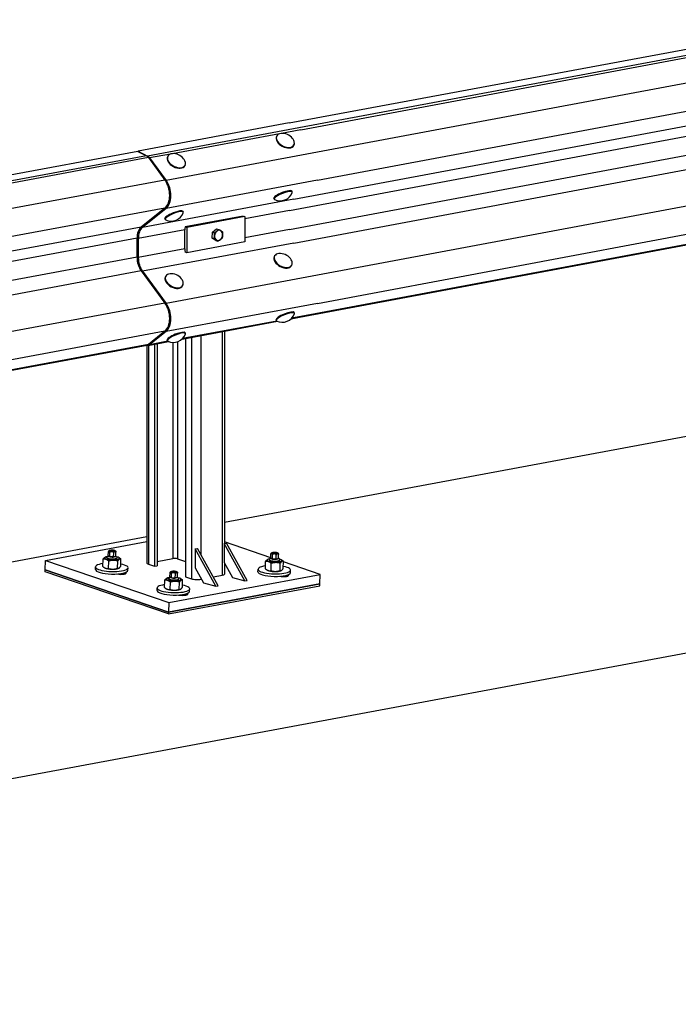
# Model space of a CAD drawing. Header units: metres. Extents: x -699 to 2316, y -1199 to 781.
# Tile 218 of 256: x -29.323 to -28.833, y 9.246 to 9.979. Entities that reach past the tile are written whole.
import ezdxf

# ---------------------------------------------------------------- set-up
doc = ezdxf.new("R2010")
doc.units = ezdxf.units.M

msp = doc.modelspace()

# ---------------------------------------------------------------- linework, layer by layer
for p, q in [((-29.12246, 9.90196), (-28.70836, 9.97884)), ((-28.70214, 9.97562), (-29.11534, 9.89828)), ((-29.11379, 9.89689), (-28.70059, 9.97423)), ((-28.68828, 9.95751), (-29.10148, 9.88017)), ((-29.10148, 9.8593), (-28.68828, 9.93664)), ((-29.11913, 9.8452), (-28.70593, 9.92254)), ((-29.12227, 9.8368), (-28.70907, 9.91414)), ((-29.12246, 9.90196), (-29.23509, 9.88099)), ((-29.11534, 9.89828), (-29.22797, 9.87732)), ((-29.11379, 9.89689), (-29.12838, 9.89417)), ((-29.12227, 9.82265), (-28.70907, 9.89999)), ((-29.12982, 9.89391), (-29.20948, 9.87908)), ((-29.13181, 9.89233), (-29.13203, 9.89191)), ((-29.11913, 9.8125), (-28.70593, 9.88984)), ((-29.11892, 9.88561), (-29.11914, 9.8852)), ((-29.23511, 9.88079), (-30.21015, 9.69929)), ((-29.22889, 9.87757), (-30.20393, 9.69608)), ((-29.22734, 9.87618), (-30.20238, 9.69468)), ((-29.23511, 9.88079), (-29.23509, 9.88099)), ((-29.23511, 9.88079), (-29.22889, 9.87757)), ((-29.23509, 9.88099), (-29.22797, 9.87732)), ((-29.22734, 9.87618), (-29.21503, 9.85946)), ((-29.21091, 9.87881), (-29.22643, 9.87592)), ((-29.22643, 9.87592), (-29.21411, 9.8592)), ((-29.10148, 9.88017), (-29.21411, 9.8592)), ((-29.21291, 9.87723), (-29.21313, 9.87682)), ((-29.20002, 9.87052), (-29.20023, 9.8701)), ((-28.68828, 9.86586), (-29.10148, 9.78852)), ((-29.21503, 9.85946), (-30.19007, 9.67796)), ((-29.10148, 9.8593), (-29.21411, 9.83834)), ((-29.11913, 9.8452), (-29.23177, 9.82423)), ((-29.13372, 9.84516), (-29.13394, 9.8457)), ((-29.12024, 9.8506), (-29.12046, 9.85114)), ((-29.10148, 9.76765), (-28.68828, 9.84499)), ((-29.21503, 9.83859), (-30.19007, 9.6571)), ((-29.21503, 9.83859), (-29.23269, 9.82449)), ((-29.21411, 9.83834), (-29.23177, 9.82423)), ((-29.21482, 9.83007), (-29.21504, 9.8306)), ((-29.20134, 9.8355), (-29.20156, 9.83604)), ((-29.15684, 9.83265), (-29.20001, 9.82461)), ((-29.15547, 9.83227), (-29.19864, 9.82423)), ((-29.15684, 9.83265), (-29.15547, 9.83227)), ((-29.12227, 9.8368), (-29.15547, 9.83062)), ((-29.15547, 9.83227), (-29.15547, 9.8134)), ((-29.11483, 9.75733), (-28.70163, 9.83467)), ((-28.70059, 9.83516), (-29.11379, 9.75782)), ((-29.23269, 9.82449), (-30.20773, 9.64299)), ((-29.20001, 9.82461), (-29.19864, 9.82423)), ((-29.19864, 9.82423), (-29.19864, 9.80536)), ((-29.17975, 9.82066), (-29.17663, 9.82315)), ((-29.17663, 9.82315), (-29.17507, 9.82272)), ((-29.23582, 9.81609), (-29.65686, 9.73772)), ((-29.23582, 9.80194), (-29.23582, 9.81609)), ((-29.20017, 9.8223), (-29.2349, 9.81584)), ((-29.2349, 9.81584), (-29.2349, 9.80168)), ((-29.20017, 9.80815), (-29.20017, 9.8223)), ((-29.17999, 9.81627), (-29.17975, 9.82066)), ((-29.17711, 9.81437), (-29.17999, 9.81627)), ((-29.17999, 9.81627), (-29.17843, 9.81583)), ((-29.17975, 9.82066), (-29.17819, 9.82023)), ((-29.12227, 9.82265), (-29.15547, 9.81647)), ((-29.11913, 9.8125), (-29.23177, 9.79153)), ((-29.15547, 9.8134), (-29.19864, 9.80536)), ((-29.17711, 9.81437), (-29.17555, 9.81393)), ((-29.23582, 9.80194), (-29.65686, 9.72357)), ((-29.20017, 9.80815), (-29.2349, 9.80168)), ((-29.19864, 9.80536), (-29.20001, 9.80574)), ((-29.13343, 9.80287), (-29.13365, 9.80246)), ((-29.12054, 9.79616), (-29.12075, 9.79574)), ((-29.23269, 9.79179), (-30.20773, 9.61029)), ((-29.23269, 9.79179), (-29.21503, 9.76781)), ((-29.23177, 9.79153), (-29.21411, 9.76755)), ((-29.21453, 9.78778), (-29.21474, 9.78736)), ((-29.10148, 9.78852), (-29.21411, 9.76755)), ((-29.20163, 9.78106), (-29.20185, 9.78065)), ((-27.36888, 9.77852), (-28.87067, 9.49898)), ((-29.21503, 9.76781), (-30.19007, 9.58632)), ((-29.10148, 9.76765), (-29.21411, 9.74669)), ((-29.12113, 9.75616), (-29.11483, 9.75733)), ((-29.11379, 9.75782), (-29.12075, 9.75652)), ((-29.11863, 9.76024), (-29.11884, 9.76078)), ((-29.20222, 9.74106), (-29.13125, 9.75427)), ((-29.13173, 9.75448), (-29.20185, 9.74143)), ((-29.13211, 9.7548), (-29.13232, 9.75534)), ((-29.21503, 9.74694), (-30.19007, 9.56545)), ((-29.21503, 9.74694), (-29.22734, 9.73711)), ((-29.21411, 9.74669), (-29.22643, 9.73685)), ((-29.19972, 9.74515), (-29.19994, 9.74568)), ((-29.19522, 9.74237), (-29.19522, 9.56254)), ((-29.1884, 9.74364), (-29.1884, 9.58103)), ((-29.17244, 9.74661), (-29.17244, 9.56516)), ((-29.17066, 9.74694), (-29.17066, 9.58892)), ((-30.20343, 9.55512), (-29.22839, 9.73662)), ((-29.22734, 9.73711), (-30.20238, 9.55561)), ((-29.22797, 9.73633), (-29.22959, 9.7364)), ((-29.22847, 9.73635), (-29.22847, 9.57433)), ((-29.22747, 9.73636), (-29.21235, 9.73918)), ((-29.22738, 9.73638), (-29.22738, 9.57351)), ((-29.21283, 9.73938), (-29.22643, 9.73685)), ((-29.22279, 9.73723), (-29.22279, 9.57195)), ((-29.22091, 9.73758), (-29.22091, 9.5723)), ((-29.21321, 9.73971), (-29.21342, 9.74024)), ((-29.2092, 9.73851), (-29.2092, 9.57771)), ((-29.20579, 9.73897), (-29.20579, 9.57753)), ((-29.19981, 9.74151), (-29.19981, 9.56411)), ((-29.17066, 9.60471), (-28.72762, 9.68718)), ((-29.67114, 9.51155), (-29.22847, 9.59395)), ((-29.30405, 9.57617), (-29.22847, 9.59024)), ((-29.17098, 9.58886), (-29.1691, 9.58921)), ((-29.17098, 9.58886), (-29.17098, 9.57471)), ((-29.15566, 9.56099), (-29.17098, 9.58886)), ((-29.13618, 9.57828), (-29.17066, 9.59005)), ((-29.15379, 9.56134), (-29.1691, 9.58921)), ((-29.25719, 9.57966), (-29.2571, 9.58278)), ((-29.25606, 9.57897), (-29.25598, 9.58209)), ((-29.25329, 9.57882), (-29.2532, 9.58194)), ((-29.25163, 9.57936), (-29.25155, 9.58248)), ((-29.19257, 9.58484), (-29.19069, 9.58519)), ((-29.19257, 9.58484), (-29.19257, 9.57069)), ((-29.17725, 9.55697), (-29.19257, 9.58484)), ((-29.17537, 9.55732), (-29.19069, 9.58519)), ((-29.13619, 9.57797), (-29.1361, 9.58109)), ((-29.30424, 9.56915), (-29.30405, 9.57617)), ((-29.30405, 9.57617), (-29.21224, 9.54483)), ((-29.26123, 9.57168), (-29.26109, 9.57719)), ((-29.25926, 9.57879), (-29.25963, 9.57862)), ((-29.25832, 9.57811), (-29.25831, 9.57857)), ((-29.25718, 9.5797), (-29.25816, 9.57883)), ((-29.25606, 9.57897), (-29.25719, 9.57966)), ((-29.25699, 9.57023), (-29.25685, 9.57575)), ((-29.25329, 9.57882), (-29.25606, 9.57897)), ((-29.25163, 9.57936), (-29.25329, 9.57882)), ((-29.25162, 9.57955), (-29.25069, 9.57864)), ((-29.25057, 9.57791), (-29.25056, 9.57837)), ((-29.25037, 9.57034), (-29.25022, 9.57586)), ((-29.2496, 9.57854), (-29.24917, 9.57831)), ((-29.24798, 9.57191), (-29.24784, 9.57742)), ((-29.22091, 9.57553), (-29.2092, 9.57771)), ((-29.20579, 9.57753), (-29.19981, 9.57549)), ((-29.17098, 9.57471), (-29.16485, 9.56356)), ((-29.17066, 9.57414), (-29.17066, 9.56609)), ((-29.14024, 9.56999), (-29.14009, 9.5755)), ((-29.13826, 9.5771), (-29.13863, 9.57693)), ((-29.13732, 9.57643), (-29.13731, 9.57688)), ((-29.13619, 9.57801), (-29.13716, 9.57714)), ((-29.13507, 9.57728), (-29.13619, 9.57797)), ((-29.13599, 9.56854), (-29.13585, 9.57406)), ((-29.13507, 9.57728), (-29.13498, 9.5804)), ((-29.13229, 9.57713), (-29.13507, 9.57728)), ((-29.13229, 9.57713), (-29.1322, 9.58025)), ((-29.13063, 9.57767), (-29.13229, 9.57713)), ((-29.13063, 9.57767), (-29.13055, 9.58079)), ((-29.13062, 9.57786), (-29.12969, 9.57695)), ((-29.12957, 9.57622), (-29.12956, 9.57668)), ((-29.12937, 9.56865), (-29.12922, 9.57417)), ((-29.1286, 9.57685), (-29.12817, 9.57662)), ((-29.12698, 9.57022), (-29.12684, 9.57573)), ((-29.0996, 9.5658), (-29.12686, 9.5751)), ((-29.30428, 9.56774), (-29.30424, 9.56915)), ((-29.21246, 9.53641), (-29.30428, 9.56774)), ((-29.30424, 9.56915), (-29.21242, 9.53781)), ((-29.21242, 9.53781), (-29.30424, 9.56915)), ((-29.26679, 9.56953), (-29.26674, 9.5714)), ((-29.25947, 9.57056), (-29.25991, 9.57079)), ((-29.24981, 9.57031), (-29.24945, 9.57048)), ((-29.24488, 9.56714), (-29.24491, 9.56622)), ((-29.24257, 9.5689), (-29.24252, 9.57077)), ((-29.22738, 9.57351), (-29.22279, 9.57195)), ((-29.22279, 9.57195), (-29.22091, 9.5723)), ((-29.21128, 9.56399), (-29.21119, 9.56711)), ((-29.21016, 9.5633), (-29.21007, 9.56642)), ((-29.20572, 9.5637), (-29.20564, 9.56682)), ((-29.19257, 9.57069), (-29.18644, 9.55954)), ((-29.14579, 9.56784), (-29.14574, 9.56971)), ((-29.13848, 9.56887), (-29.13891, 9.5691)), ((-29.12881, 9.56862), (-29.12845, 9.56879)), ((-29.12157, 9.56721), (-29.12152, 9.56908)), ((-29.21532, 9.55601), (-29.21518, 9.56153)), ((-29.21335, 9.56312), (-29.21372, 9.56295)), ((-29.21241, 9.56245), (-29.2124, 9.5629)), ((-29.21128, 9.56403), (-29.21225, 9.56317)), ((-29.21224, 9.54483), (-29.0996, 9.5658)), ((-29.21016, 9.5633), (-29.21128, 9.56399)), ((-29.21108, 9.55456), (-29.21094, 9.56008)), ((-29.20738, 9.56315), (-29.21016, 9.5633)), ((-29.20738, 9.56315), (-29.20729, 9.56628)), ((-29.20572, 9.5637), (-29.20738, 9.56315)), ((-29.20571, 9.56388), (-29.20478, 9.56297)), ((-29.20466, 9.56224), (-29.20465, 9.5627)), ((-29.20446, 9.55468), (-29.20431, 9.56019)), ((-29.20369, 9.56287), (-29.20326, 9.56264)), ((-29.20207, 9.55624), (-29.20193, 9.56176)), ((-29.19981, 9.56411), (-29.19522, 9.56254)), ((-29.1884, 9.56311), (-29.1884, 9.56219)), ((-29.1884, 9.56219), (-29.18794, 9.56228)), ((-29.18644, 9.55954), (-29.17725, 9.55697)), ((-29.17901, 9.56394), (-29.17244, 9.56516)), ((-29.16485, 9.56356), (-29.15566, 9.56099)), ((-29.15566, 9.56099), (-29.15379, 9.56134)), ((-29.12388, 9.56545), (-29.12391, 9.56453)), ((-29.09978, 9.55878), (-29.0996, 9.5658)), ((-29.22088, 9.55387), (-29.22083, 9.55574)), ((-29.21357, 9.5549), (-29.214, 9.55512)), ((-29.21246, 9.53641), (-29.09982, 9.55737)), ((-29.09978, 9.55878), (-29.21242, 9.53781)), ((-29.21242, 9.53781), (-29.09978, 9.55878)), ((-29.2039, 9.55464), (-29.20354, 9.55481)), ((-29.19666, 9.55323), (-29.19661, 9.5551)), ((-29.17725, 9.55697), (-29.17537, 9.55732)), ((-29.09982, 9.55737), (-29.09978, 9.55878)), ((-29.21224, 9.54483), (-29.21242, 9.53781)), ((-29.19897, 9.55147), (-29.199, 9.55055)), ((-29.21242, 9.53781), (-29.21246, 9.53641)), ((-28.87067, 9.49898), (-30.2309, 9.24578))]:
    msp.add_line(p, q)
for centre, start, end in [((-29.12769, 9.88451), 37.91657, 95.06193), ((-29.20879, 9.86941), 37.91657, 95.06193), ((-29.12931, 9.85364), 244.99606, 338.93704), ((-29.21041, 9.83855), 244.99606, 338.93704), ((-29.12931, 9.79505), 37.92637, 95.06193), ((-29.21041, 9.77996), 37.92637, 95.06193), ((-29.12769, 9.76329), 244.99606, 338.93704), ((-29.20879, 9.74819), 244.99606, 338.93704)]:
    msp.add_arc(centre, 0.00969, start, end)
for centre, major_axis, ratio, start_param, end_param in [((-29.12558, 9.88856), (0.00645, -0.00336), 0.619607, 3.141593, 6.283185), ((-29.12537, 9.88897), (0.00645, -0.00336), 0.619607, 2.371528, 6.821267), ((-29.12245, 9.88551), (-0.00129, 0.0068), 0.617415, 4.989581, 5.405385), ((-29.22945, 9.87213), (0.00106, -0.00572), 0.615479, 2.237038, 2.695254), ((-29.22853, 9.87188), (0.00106, -0.00572), 0.615479, 2.237038, 2.695254), ((-29.20646, 9.87387), (0.00645, -0.00336), 0.619607, 2.371528, 6.821267), ((-29.20668, 9.87346), (0.00645, -0.00336), 0.619607, 3.141593, 6.283185), ((-29.20355, 9.87041), (-0.00129, 0.0068), 0.617415, 4.989581, 5.405385), ((-29.21978, 9.85035), (0.00239, -0.01286), 0.615479, 1.277107, 2.237038), ((-29.21978, 9.85035), (0.00239, -0.01286), 0.615479, 1.277107, 2.237038), ((-29.21886, 9.8501), (0.00239, -0.01286), 0.615479, 0.317176, 2.237038), ((-29.21978, 9.85035), (0.00239, -0.01286), 0.615479, 0.317176, 1.277107), ((-29.12698, 9.84788), (-0.00674, -0.00272), 0.245813, 2.916036, 6.508742), ((-29.1272, 9.84842), (-0.00674, -0.00272), 0.245813, 3.141593, 6.283185), ((-29.2083, 9.83332), (-0.00674, -0.00272), 0.245813, 3.141593, 6.283185), ((-29.20808, 9.83279), (-0.00674, -0.00272), 0.245813, 2.916036, 6.508742), ((-29.22847, 9.81404), (-0.00213, 0.01143), 0.615479, 0.317176, 1.277107), ((-29.22755, 9.81378), (-0.00213, 0.01143), 0.615479, 0.317176, 1.277107), ((-29.19282, 9.82024), (0.00213, -0.01143), 0.615479, 4.208829, 4.4187), ((-29.17509, 9.81827), (-0.00104, -0.00373), 0.754407, 4.998335, 6.045533), ((-29.17509, 9.81827), (-0.00104, -0.00373), 0.754407, 3.951138, 4.998335), ((-29.17509, 9.81827), (0.00104, 0.00373), 0.754407, 6.045533, 7.09273), ((-29.17509, 9.81827), (0.00104, 0.00373), 0.754407, 3.951138, 4.998335), ((-29.17509, 9.81827), (0.00104, 0.00373), 0.754407, 4.998335, 6.045533), ((-29.17509, 9.81827), (-0.00104, -0.00373), 0.754407, 6.045533, 7.09273), ((-29.22847, 9.79988), (0.00213, -0.01143), 0.615479, 4.4187, 5.378631), ((-29.22755, 9.79963), (0.00213, -0.01143), 0.615479, 4.4187, 5.378631), ((-29.19282, 9.80609), (0.00213, -0.01143), 0.615479, 4.4187, 4.62857), ((-29.12698, 9.79952), (0.00645, -0.00336), 0.619607, 2.371528, 6.824347), ((-29.1272, 9.7991), (0.00645, -0.00336), 0.619607, 3.141593, 6.283185), ((-29.12408, 9.79607), (-0.00131, 0.00679), 0.618905, 4.987671, 5.400665), ((-29.20808, 9.78442), (0.00645, -0.00336), 0.619607, 2.371528, 6.824347), ((-29.2083, 9.78401), (0.00645, -0.00336), 0.619607, 3.141593, 6.283185), ((-29.20517, 9.78097), (-0.00131, 0.00679), 0.618905, 4.987671, 5.400665), ((-29.21978, 9.7587), (0.00239, -0.01286), 0.615479, 1.277107, 2.237038), ((-29.21978, 9.7587), (0.00239, -0.01286), 0.615479, 1.277107, 2.237038), ((-29.21886, 9.75845), (0.00239, -0.01286), 0.615479, 0.317176, 2.237038), ((-29.12558, 9.75806), (-0.00674, -0.00272), 0.245813, 3.141593, 6.283185), ((-29.12537, 9.75752), (-0.00674, -0.00272), 0.245813, 2.916036, 6.508742), ((-29.1159, 9.76305), (0.00106, -0.00572), 0.615479, 0.000616, 0.317176), ((-29.1159, 9.76305), (0.00106, -0.00572), 0.615479, 0, 0.000616), ((-29.21978, 9.7587), (0.00239, -0.01286), 0.615479, 0.317176, 1.277107), ((-29.20646, 9.74243), (-0.00674, -0.00272), 0.245813, 2.916036, 6.508742), ((-29.20668, 9.74296), (-0.00674, -0.00272), 0.245813, 3.141593, 6.283185), ((-29.22945, 9.74234), (0.00106, -0.00572), 0.615479, 0, 0.317176), ((-29.22853, 9.74208), (0.00106, -0.00572), 0.615479, 6.142145, 6.600361), ((-29.25463, 9.57109), (0.01211, -0.00032), 0.258129, 2.14902, 7.275758), ((-29.25445, 9.57801), (-0.00545, 0.00014), 0.258129, 5.365373, 10.34259), ((-29.25443, 9.57847), (-0.00388, 0.0001), 0.258129, 6.012716, 9.695247), ((-29.25445, 9.57801), (-0.00388, 0.0001), 0.258129, 6.280368, 9.427596), ((-29.25445, 9.57801), (-0.00388, 0.0001), 0.258129, 0, 0.48112), ((-29.25441, 9.57951), (0.0028, -0.00007), 0.258129, 3.036351, 6.388427), ((-29.25445, 9.57801), (0.00388, -0.0001), 0.258129, 5.802066, 6.283185), ((-29.22363, 9.57421), (-0.00485, 0.00013), 0.258168, 0.00681, 0.691138), ((-29.20767, 9.57718), (0.00242, -0.00006), 0.258168, 0.691138, 2.261935), ((-29.13345, 9.57632), (-0.00545, 0.00014), 0.258129, 5.365373, 10.34259), ((-29.13343, 9.57678), (-0.00388, 0.0001), 0.258129, 6.012716, 9.695247), ((-29.13345, 9.57632), (-0.00388, 0.0001), 0.258129, 6.280368, 9.427596), ((-29.13345, 9.57632), (-0.00388, 0.0001), 0.258129, 0, 0.48112), ((-29.13341, 9.57782), (0.0028, -0.00007), 0.258129, 3.036351, 6.388427), ((-29.13345, 9.57632), (0.00388, -0.0001), 0.258129, 5.802066, 6.283185), ((-29.25468, 9.56922), (0.01211, -0.00032), 0.258129, 3.141593, 6.283185), ((-29.25463, 9.57109), (-0.00545, 0.00014), 0.258129, 0.481123, 2.660469), ((-29.24825, 9.56702), (0.00436, -0.00011), 0.258129, 4.108259, 6.697898), ((-29.13363, 9.5694), (0.01211, -0.00032), 0.258129, 2.14902, 7.275758), ((-29.13368, 9.56753), (0.01211, -0.00032), 0.258129, 3.141593, 6.283185), ((-29.13363, 9.5694), (-0.00545, 0.00014), 0.258129, 0.481123, 2.660469), ((-29.20854, 9.56235), (-0.00545, 0.00014), 0.258129, 5.365373, 10.34259), ((-29.20852, 9.5628), (-0.00388, 0.0001), 0.258129, 6.012716, 9.695247), ((-29.20854, 9.56235), (-0.00388, 0.0001), 0.258129, 6.280368, 9.427596), ((-29.20854, 9.56235), (-0.00388, 0.0001), 0.258129, 0, 0.48112), ((-29.2085, 9.56384), (0.0028, -0.00007), 0.258129, 3.036351, 6.388427), ((-29.20854, 9.56235), (0.00388, -0.0001), 0.258129, 5.802066, 6.283185), ((-29.19146, 9.56324), (-0.00485, 0.00013), 0.258168, 0.691138, 2.261935), ((-29.17551, 9.56621), (0.00485, -0.00013), 0.258168, 5.403527, 6.289995), ((-29.12725, 9.56533), (0.00436, -0.00011), 0.258129, 4.108259, 6.697898), ((-29.20872, 9.55542), (0.01211, -0.00032), 0.258129, 2.14902, 7.275758), ((-29.20877, 9.55355), (0.01211, -0.00032), 0.258129, 3.141593, 6.283185), ((-29.20872, 9.55542), (-0.00545, 0.00014), 0.258129, 0.481123, 2.660469), ((-29.20234, 9.55136), (0.00436, -0.00011), 0.258129, 4.108259, 6.697898)]:
    msp.add_ellipse(centre, major_axis=major_axis, ratio=ratio, start_param=start_param, end_param=end_param)
for centre in [(-29.2543, 9.58357), (-29.1333, 9.58188), (-29.20839, 9.5679)]:
    msp.add_ellipse(centre, major_axis=(0.00183, -0.00005), ratio=0.258129)
for points, weights in [([(-29.17843, 9.81583), (-29.17815, 9.81695), (-29.17809, 9.81797)], [1, 1.0379548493, 1]), ([(-29.17677, 9.81482), (-29.17744, 9.81526), (-29.17843, 9.81583)], [1, 1.0379548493, 1]), ([(-29.17819, 9.82023), (-29.17713, 9.82083), (-29.17641, 9.82141)], [1, 1.0379548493, 1]), ([(-29.17809, 9.81797), (-29.17803, 9.81899), (-29.17819, 9.82023)], [1, 1.0379548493, 1]), ([(-29.17641, 9.82141), (-29.17569, 9.82199), (-29.17507, 9.82272)], [1, 1.0379548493, 1]), ([(-29.17507, 9.82272), (-29.17408, 9.82215), (-29.17342, 9.82171)], [1, 1.0379548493, 1]), ([(-29.17244, 9.81643), (-29.17305, 9.8157), (-29.17377, 9.81512)], [1, 1.0379548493, 1]), ([(-29.17342, 9.82171), (-29.17275, 9.82127), (-29.1722, 9.82082)], [1, 1.0379548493, 1]), ([(-29.1721, 9.81856), (-29.17215, 9.81754), (-29.17244, 9.81643)], [1, 1.0379548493, 1]), ([(-29.1722, 9.82082), (-29.17204, 9.81958), (-29.1721, 9.81856)], [1, 1.0379548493, 1]), ([(-29.17555, 9.81393), (-29.1761, 9.81438), (-29.17677, 9.81482)], [1, 1.0379548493, 1]), ([(-29.17377, 9.81512), (-29.1745, 9.81454), (-29.17555, 9.81393)], [1, 1.0379548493, 1]), ([(-29.26109, 9.57719), (-29.2603, 9.57831), (-29.25963, 9.57862)], [1, 1.09536027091, 1.0731568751]), ([(-29.25685, 9.57575), (-29.25895, 9.57741), (-29.26109, 9.57719)], [1, 1.15470053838, 1]), ([(-29.25022, 9.57586), (-29.25351, 9.57674), (-29.25685, 9.57575)], [1, 1.15470053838, 1]), ([(-29.24784, 9.57742), (-29.24901, 9.57758), (-29.25022, 9.57586)], [1, 1.15470053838, 1]), ([(-29.24917, 9.57831), (-29.24854, 9.57798), (-29.24784, 9.57742)], [1.06543438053, 1.04699080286, 1]), ([(-29.14009, 9.5755), (-29.1393, 9.57662), (-29.13863, 9.57693)], [1, 1.09536027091, 1.0731568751]), ([(-29.13585, 9.57406), (-29.13795, 9.57572), (-29.14009, 9.5755)], [1, 1.15470053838, 1]), ([(-29.12922, 9.57417), (-29.13251, 9.57505), (-29.13585, 9.57406)], [1, 1.15470053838, 1]), ([(-29.12684, 9.57573), (-29.12801, 9.57589), (-29.12922, 9.57417)], [1, 1.15470053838, 1]), ([(-29.12817, 9.57662), (-29.12754, 9.57629), (-29.12684, 9.57573)], [1.06543438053, 1.04699080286, 1]), ([(-29.26123, 9.57168), (-29.25914, 9.57002), (-29.25699, 9.57023)], [1, 1.15470053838, 1]), ([(-29.25699, 9.57023), (-29.2537, 9.56935), (-29.25037, 9.57034)], [1, 1.15470053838, 1]), ([(-29.25037, 9.57034), (-29.2492, 9.57019), (-29.24798, 9.57191)], [1, 1.15470053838, 1]), ([(-29.14024, 9.56999), (-29.13814, 9.56833), (-29.13599, 9.56854)], [1, 1.15470053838, 1]), ([(-29.13599, 9.56854), (-29.13271, 9.56766), (-29.12937, 9.56865)], [1, 1.15470053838, 1]), ([(-29.12937, 9.56865), (-29.1282, 9.5685), (-29.12698, 9.57022)], [1, 1.15470053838, 1]), ([(-29.21518, 9.56153), (-29.21439, 9.56264), (-29.21372, 9.56295)], [1, 1.09536027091, 1.0731568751]), ([(-29.21094, 9.56008), (-29.21304, 9.56174), (-29.21518, 9.56153)], [1, 1.15470053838, 1]), ([(-29.20431, 9.56019), (-29.2076, 9.56107), (-29.21094, 9.56008)], [1, 1.15470053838, 1]), ([(-29.20193, 9.56176), (-29.2031, 9.56191), (-29.20431, 9.56019)], [1, 1.15470053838, 1]), ([(-29.20326, 9.56264), (-29.20263, 9.56231), (-29.20193, 9.56176)], [1.06543438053, 1.04699080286, 1]), ([(-29.21532, 9.55601), (-29.21323, 9.55435), (-29.21108, 9.55456)], [1, 1.15470053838, 1]), ([(-29.21108, 9.55456), (-29.2078, 9.55368), (-29.20446, 9.55468)], [1, 1.15470053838, 1]), ([(-29.20446, 9.55468), (-29.20329, 9.55452), (-29.20207, 9.55624)], [1, 1.15470053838, 1])]:
    msp.add_rational_spline(points, weights, degree=2)
for points, knots in [([(-29.25598, 9.58209), (-29.25598, 9.58215), (-29.25599, 9.58222), (-29.256, 9.58234), (-29.25602, 9.58242), (-29.25606, 9.58257), (-29.2561, 9.58266), (-29.25624, 9.58295), (-29.25639, 9.5831), (-29.25652, 9.58318), (-29.25665, 9.58325), (-29.25681, 9.5833), (-29.25696, 9.5832), (-29.25701, 9.58315), (-29.25705, 9.58306), (-29.25707, 9.583), (-29.2571, 9.5829), (-29.2571, 9.58284), (-29.2571, 9.58278)], [-0.3417552, -0.3417552, -0.3417552, -0.3417552, -0.3056951, -0.3056951, -0.2627872, -0.2627872, -0.2004937, -0.2004937, 0, 0, 0, 0.2004937, 0.2004937, 0.2627872, 0.2627872, 0.3056951, 0.3056951, 0.3417552, 0.3417552, 0.3417552, 0.3417552]), ([(-29.25706, 9.58303), (-29.25702, 9.58315), (-29.25697, 9.58325), (-29.25683, 9.58344), (-29.25675, 9.58352), (-29.25655, 9.58368), (-29.25643, 9.58374), (-29.25606, 9.5839), (-29.25581, 9.58396), (-29.25528, 9.58404), (-29.25501, 9.58406), (-29.25448, 9.58408), (-29.25422, 9.58407), (-29.25372, 9.58404), (-29.25348, 9.58401), (-29.253, 9.58393), (-29.25277, 9.58388), (-29.25237, 9.58373), (-29.2522, 9.58366), (-29.25201, 9.58352)], [2.068928, 2.068928, 2.068928, 2.068928, 2.165721, 2.165721, 2.290179, 2.290179, 2.486841, 2.486841, 2.935926, 2.935926, 3.349265, 3.349265, 3.713788, 3.713788, 4.076247, 4.076247, 4.468074, 4.468074, 4.786829, 4.786829, 4.786829, 4.786829]), ([(-29.2532, 9.58194), (-29.2532, 9.582), (-29.25321, 9.58207), (-29.25326, 9.58218), (-29.2533, 9.58225), (-29.25341, 9.58238), (-29.2535, 9.58246), (-29.25387, 9.58267), (-29.25425, 9.58274), (-29.25457, 9.58276), (-29.2549, 9.58277), (-29.25528, 9.58274), (-29.25566, 9.58257), (-29.25576, 9.58251), (-29.25587, 9.58239), (-29.25592, 9.58233), (-29.25597, 9.58221), (-29.25598, 9.58215), (-29.25598, 9.58209)], [-0.3417552, -0.3417552, -0.3417552, -0.3417552, -0.3056951, -0.3056951, -0.2627872, -0.2627872, -0.2004937, -0.2004937, 0, 0, 0, 0.2004937, 0.2004937, 0.2627872, 0.2627872, 0.3056951, 0.3056951, 0.3417552, 0.3417552, 0.3417552, 0.3417552]), ([(-29.25155, 9.58248), (-29.25154, 9.58254), (-29.25155, 9.5826), (-29.25157, 9.58271), (-29.2516, 9.58277), (-29.25166, 9.58287), (-29.25172, 9.58292), (-29.25194, 9.58304), (-29.25216, 9.58302), (-29.25236, 9.58295), (-29.25255, 9.58289), (-29.25278, 9.58277), (-29.253, 9.5825), (-29.25306, 9.58241), (-29.25313, 9.58227), (-29.25316, 9.58219), (-29.25319, 9.58207), (-29.2532, 9.582), (-29.2532, 9.58194)], [-0.3417552, -0.3417552, -0.3417552, -0.3417552, -0.3056951, -0.3056951, -0.2627872, -0.2627872, -0.2004937, -0.2004937, 0, 0, 0, 0.2004937, 0.2004937, 0.2627872, 0.2627872, 0.3056951, 0.3056951, 0.3417552, 0.3417552, 0.3417552, 0.3417552]), ([(-29.25201, 9.58352), (-29.2519, 9.58343), (-29.25178, 9.5833), (-29.25166, 9.58306), (-29.25162, 9.58297), (-29.25158, 9.58282), (-29.25156, 9.58274), (-29.25155, 9.58261), (-29.25154, 9.58254), (-29.25155, 9.58248)], [0.036244, 0.036244, 0.036244, 0.036244, 0.2004937, 0.2004937, 0.2627872, 0.2627872, 0.3056951, 0.3056951, 0.3417552, 0.3417552, 0.3417552, 0.3417552]), ([(-29.13498, 9.5804), (-29.13498, 9.58046), (-29.13499, 9.58053), (-29.135, 9.58065), (-29.13502, 9.58073), (-29.13506, 9.58088), (-29.1351, 9.58097), (-29.13524, 9.58126), (-29.1354, 9.58141), (-29.13553, 9.58149), (-29.13565, 9.58156), (-29.13581, 9.58161), (-29.13597, 9.58151), (-29.13601, 9.58146), (-29.13606, 9.58137), (-29.13607, 9.58131), (-29.1361, 9.58121), (-29.1361, 9.58115), (-29.1361, 9.58109)], [-0.3417552, -0.3417552, -0.3417552, -0.3417552, -0.3056951, -0.3056951, -0.2627872, -0.2627872, -0.2004937, -0.2004937, 0, 0, 0, 0.2004937, 0.2004937, 0.2627872, 0.2627872, 0.3056951, 0.3056951, 0.3417552, 0.3417552, 0.3417552, 0.3417552]), ([(-29.13607, 9.58134), (-29.13603, 9.58146), (-29.13597, 9.58156), (-29.13583, 9.58175), (-29.13575, 9.58183), (-29.13555, 9.58199), (-29.13543, 9.58205), (-29.13507, 9.58221), (-29.13481, 9.58227), (-29.13428, 9.58235), (-29.13401, 9.58237), (-29.13348, 9.58239), (-29.13322, 9.58238), (-29.13272, 9.58235), (-29.13248, 9.58232), (-29.132, 9.58224), (-29.13177, 9.58219), (-29.13137, 9.58204), (-29.1312, 9.58197), (-29.13102, 9.58183)], [2.068928, 2.068928, 2.068928, 2.068928, 2.165721, 2.165721, 2.290179, 2.290179, 2.486841, 2.486841, 2.935926, 2.935926, 3.349265, 3.349265, 3.713788, 3.713788, 4.076247, 4.076247, 4.468074, 4.468074, 4.786829, 4.786829, 4.786829, 4.786829]), ([(-29.1322, 9.58025), (-29.1322, 9.58031), (-29.13221, 9.58038), (-29.13226, 9.58049), (-29.1323, 9.58056), (-29.13241, 9.58069), (-29.13251, 9.58077), (-29.13287, 9.58098), (-29.13325, 9.58105), (-29.13357, 9.58107), (-29.1339, 9.58108), (-29.13428, 9.58105), (-29.13466, 9.58088), (-29.13476, 9.58082), (-29.13487, 9.5807), (-29.13492, 9.58064), (-29.13497, 9.58052), (-29.13498, 9.58046), (-29.13498, 9.5804)], [-0.3417552, -0.3417552, -0.3417552, -0.3417552, -0.3056951, -0.3056951, -0.2627872, -0.2627872, -0.2004937, -0.2004937, 0, 0, 0, 0.2004937, 0.2004937, 0.2627872, 0.2627872, 0.3056951, 0.3056951, 0.3417552, 0.3417552, 0.3417552, 0.3417552]), ([(-29.13055, 9.58079), (-29.13054, 9.58085), (-29.13055, 9.58091), (-29.13058, 9.58102), (-29.1306, 9.58108), (-29.13066, 9.58118), (-29.13072, 9.58123), (-29.13094, 9.58135), (-29.13116, 9.58133), (-29.13136, 9.58126), (-29.13155, 9.5812), (-29.13178, 9.58108), (-29.132, 9.58081), (-29.13206, 9.58072), (-29.13213, 9.58058), (-29.13216, 9.5805), (-29.13219, 9.58038), (-29.1322, 9.58031), (-29.1322, 9.58025)], [-0.3417552, -0.3417552, -0.3417552, -0.3417552, -0.3056951, -0.3056951, -0.2627872, -0.2627872, -0.2004937, -0.2004937, 0, 0, 0, 0.2004937, 0.2004937, 0.2627872, 0.2627872, 0.3056951, 0.3056951, 0.3417552, 0.3417552, 0.3417552, 0.3417552]), ([(-29.13102, 9.58183), (-29.1309, 9.58174), (-29.13078, 9.58161), (-29.13066, 9.58137), (-29.13062, 9.58128), (-29.13058, 9.58113), (-29.13056, 9.58105), (-29.13055, 9.58092), (-29.13054, 9.58085), (-29.13055, 9.58079)], [0.036244, 0.036244, 0.036244, 0.036244, 0.2004937, 0.2004937, 0.2627872, 0.2627872, 0.3056951, 0.3056951, 0.3417552, 0.3417552, 0.3417552, 0.3417552]), ([(-29.21007, 9.56642), (-29.21007, 9.56648), (-29.21008, 9.56655), (-29.21009, 9.56668), (-29.21011, 9.56675), (-29.21015, 9.5669), (-29.21019, 9.567), (-29.21033, 9.56728), (-29.21049, 9.56743), (-29.21061, 9.56751), (-29.21074, 9.56759), (-29.2109, 9.56763), (-29.21106, 9.56753), (-29.2111, 9.56749), (-29.21114, 9.56739), (-29.21116, 9.56734), (-29.21119, 9.56723), (-29.21119, 9.56717), (-29.21119, 9.56711)], [-0.3417552, -0.3417552, -0.3417552, -0.3417552, -0.3056951, -0.3056951, -0.2627872, -0.2627872, -0.2004937, -0.2004937, 0, 0, 0, 0.2004937, 0.2004937, 0.2627872, 0.2627872, 0.3056951, 0.3056951, 0.3417552, 0.3417552, 0.3417552, 0.3417552]), ([(-29.21116, 9.56736), (-29.21111, 9.56748), (-29.21106, 9.56758), (-29.21092, 9.56777), (-29.21084, 9.56785), (-29.21064, 9.56801), (-29.21052, 9.56807), (-29.21015, 9.56823), (-29.2099, 9.56829), (-29.20937, 9.56837), (-29.2091, 9.5684), (-29.20857, 9.56841), (-29.20831, 9.56841), (-29.20781, 9.56837), (-29.20757, 9.56835), (-29.20709, 9.56826), (-29.20686, 9.56821), (-29.20646, 9.56807), (-29.20629, 9.56799), (-29.2061, 9.56785)], [2.068928, 2.068928, 2.068928, 2.068928, 2.165721, 2.165721, 2.290179, 2.290179, 2.486841, 2.486841, 2.935926, 2.935926, 3.349265, 3.349265, 3.713788, 3.713788, 4.076247, 4.076247, 4.468074, 4.468074, 4.786829, 4.786829, 4.786829, 4.786829]), ([(-29.20729, 9.56628), (-29.20729, 9.56633), (-29.2073, 9.5664), (-29.20735, 9.56652), (-29.20739, 9.56659), (-29.2075, 9.56671), (-29.20759, 9.56679), (-29.20796, 9.567), (-29.20834, 9.56707), (-29.20866, 9.56709), (-29.20899, 9.56711), (-29.20937, 9.56708), (-29.20975, 9.5669), (-29.20985, 9.56684), (-29.20996, 9.56672), (-29.21001, 9.56666), (-29.21006, 9.56655), (-29.21007, 9.56648), (-29.21007, 9.56642)], [-0.3417552, -0.3417552, -0.3417552, -0.3417552, -0.3056951, -0.3056951, -0.2627872, -0.2627872, -0.2004937, -0.2004937, 0, 0, 0, 0.2004937, 0.2004937, 0.2627872, 0.2627872, 0.3056951, 0.3056951, 0.3417552, 0.3417552, 0.3417552, 0.3417552]), ([(-29.20564, 9.56682), (-29.20563, 9.56687), (-29.20564, 9.56694), (-29.20567, 9.56704), (-29.20569, 9.5671), (-29.20575, 9.5672), (-29.20581, 9.56725), (-29.20603, 9.56737), (-29.20625, 9.56735), (-29.20645, 9.56729), (-29.20664, 9.56722), (-29.20687, 9.5671), (-29.20709, 9.56683), (-29.20715, 9.56675), (-29.20722, 9.5666), (-29.20725, 9.56652), (-29.20728, 9.5664), (-29.20729, 9.56633), (-29.20729, 9.56628)], [-0.3417552, -0.3417552, -0.3417552, -0.3417552, -0.3056951, -0.3056951, -0.2627872, -0.2627872, -0.2004937, -0.2004937, 0, 0, 0, 0.2004937, 0.2004937, 0.2627872, 0.2627872, 0.3056951, 0.3056951, 0.3417552, 0.3417552, 0.3417552, 0.3417552]), ([(-29.2061, 9.56785), (-29.20599, 9.56777), (-29.20587, 9.56764), (-29.20575, 9.56739), (-29.20571, 9.5673), (-29.20567, 9.56715), (-29.20565, 9.56707), (-29.20564, 9.56694), (-29.20563, 9.56687), (-29.20564, 9.56682)], [0.036244, 0.036244, 0.036244, 0.036244, 0.2004937, 0.2004937, 0.2627872, 0.2627872, 0.3056951, 0.3056951, 0.3417552, 0.3417552, 0.3417552, 0.3417552])]:
    msp.add_open_spline(points, degree=3, knots=knots)

doc.saveas('drawing.dxf')
